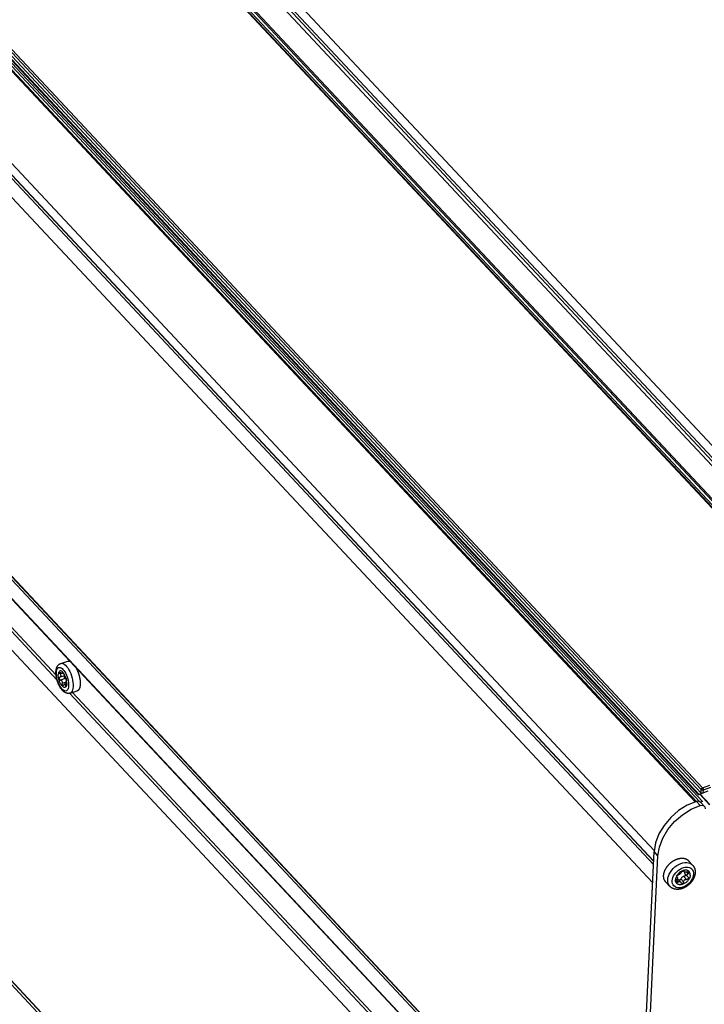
# Model space of a CAD drawing. Extents: x 0 to 594, y 0 to 420.
# Tile 88 of 157: x 460 to 495, y 125 to 176. Entities that reach past the tile are written whole.
import ezdxf

# ---------------------------------------------------------------- set-up
doc = ezdxf.new("R2010")
doc.units = 0
doc.header["$LTSCALE"] = 32.67
doc.layers.get('0').update_dxf_attribs({"linetype": 'CONTINUOUS'})

msp = doc.modelspace()

# ---------------------------------------------------------------- linework, layer by layer
at = {"color": 7, "linetype": 'CONTINUOUS'}
for p, q in [((449.303, 202.367), (507.841, 139.822)), ((449.577, 202.322), (508.003, 139.897)), ((449.744, 202.331), (508.098, 139.983)), ((451.647, 200.91), (507.488, 141.246)), ((436.114, 198.303), (494.609, 135.804)), ((436.202, 198.29), (494.664, 135.827)), ((434.052, 195.765), (492.503, 133.313)), ((433.935, 195.12), (492.462, 132.587)), ((434.017, 195.216), (492.47, 132.762)), ((434.026, 195.219), (492.471, 132.774)), ((492.418, 131.672), (433.892, 194.204)), ((506.25, 139.735), (460.934, 188.153)), ((506.326, 139.756), (460.938, 188.25)), ((505.771, 139.87), (460.804, 187.915)), ((505.821, 139.858), (460.853, 187.903)), ((461.115, 187.747), (506.087, 139.697)), ((449.951, 184.481), (494.918, 136.436)), ((450.017, 184.565), (494.984, 136.52)), ((449.455, 184.302), (494.834, 135.817)), ((449.528, 184.388), (494.977, 135.827)), ((494.779, 136.17), (449.623, 184.417)), ((494.815, 136.182), (449.678, 184.408)), ((449.942, 184.299), (494.909, 136.253)), ((433.004, 175.525), (491.463, 113.065)), ((433.077, 175.611), (491.535, 113.151)), ((433.094, 175.616), (491.552, 113.156)), ((491.419, 112.149), (432.961, 174.609)), ((491.433, 112.108), (432.974, 174.568)), ((491.299, 109.627), (432.841, 172.086)), ((439.62, 165.806), (461.85, 142.054)), ((439.769, 165.85), (461.799, 142.313)), ((432.065, 155.753), (490.601, 93.21)), ((432.146, 155.85), (490.609, 93.385)), ((432.155, 155.852), (490.61, 93.396)), ((462.039, 142.909), (462.403, 143.022)), ((462.239, 142.279), (461.997, 142.204)), ((462.101, 142.396), (462.005, 142.366)), ((462.272, 142.131), (462.03, 142.056)), ((462.176, 142.404), (462.13, 142.39)), ((462.158, 142.426), (462.139, 142.42)), ((462.239, 142.279), (462.241, 142.281)), ((462.322, 141.947), (462.113, 141.882)), ((462.323, 141.869), (462.23, 141.84)), ((462.321, 141.801), (462.28, 141.789)), ((462.513, 141.381), (462.877, 141.494)), ((462.486, 141.374), (484.716, 117.623)), ((462.635, 141.419), (484.665, 117.881)), ((494.909, 136.253), (494.918, 136.436)), ((494.779, 136.17), (494.845, 136.191)), ((494.845, 136.191), (494.852, 136.193)), ((494.845, 136.191), (495.343, 135.66)), ((494.852, 136.193), (495.349, 135.662)), ((495.02, 136.258), (495.027, 136.415)), ((494.864, 135.615), (494.665, 135.827)), ((494.977, 135.827), (494.87, 135.794)), ((494.873, 135.791), (495.072, 135.579)), ((491.558, 113.57), (492.493, 133.253)), ((491.757, 113.357), (492.692, 133.041)), ((492.692, 133.041), (492.493, 133.253)), ((494.472, 132.562), (494.263, 132.786)), ((493.66, 131.955), (493.682, 131.933)), ((493.662, 131.949), (493.671, 131.94)), ((493.671, 131.94), (493.665, 131.944)), ((493.998, 132.258), (494.041, 132.212)), ((494.012, 132.257), (494.031, 132.237)), ((494.022, 131.975), (494.161, 131.827)), ((494.079, 132.114), (494.214, 131.971)), ((494.163, 132.199), (494.24, 132.117)), ((494.232, 131.955), (494.243, 131.945)), ((493.304, 131.469), (493.095, 131.692)), ((493.657, 131.764), (493.725, 131.692)), ((493.717, 131.838), (493.849, 131.697)), ((493.867, 131.847), (494.005, 131.699))]:
    msp.add_line(p, q, dxfattribs=at)
for points in [[(462.403, 143.022), (462.409, 143.024), (462.415, 143.025), (462.421, 143.026), (462.427, 143.027), (462.433, 143.028), (462.44, 143.028), (462.446, 143.029), (462.452, 143.028), (462.459, 143.028), (462.465, 143.027), (462.472, 143.026), (462.479, 143.025), (462.485, 143.024), (462.492, 143.022), (462.499, 143.02), (462.501, 143.02)], [(462.513, 141.381), (462.506, 141.379), (462.498, 141.377), (462.491, 141.375), (462.484, 141.374), (462.476, 141.372), (462.468, 141.371), (462.461, 141.37), (462.453, 141.369), (462.445, 141.369), (462.437, 141.368), (462.43, 141.368), (462.422, 141.368), (462.414, 141.369), (462.406, 141.369), (462.397, 141.37), (462.389, 141.371), (462.381, 141.372), (462.373, 141.373), (462.364, 141.375), (462.356, 141.377), (462.347, 141.379), (462.339, 141.382), (462.33, 141.384), (462.321, 141.387), (462.313, 141.391), (462.304, 141.394), (462.295, 141.398), (462.286, 141.402), (462.277, 141.407), (462.267, 141.412), (462.258, 141.417), (462.249, 141.422), (462.24, 141.428), (462.23, 141.434), (462.221, 141.441), (462.211, 141.447), (462.202, 141.454), (462.193, 141.462), (462.183, 141.469), (462.174, 141.477), (462.165, 141.486), (462.156, 141.494), (462.147, 141.503), (462.138, 141.512), (462.129, 141.521), (462.121, 141.53), (462.112, 141.54), (462.104, 141.549), (462.096, 141.559), (462.087, 141.569), (462.079, 141.579), (462.071, 141.59), (462.064, 141.6), (462.056, 141.611), (462.048, 141.622), (462.041, 141.632), (462.033, 141.643), (462.026, 141.655), (462.019, 141.666), (462.012, 141.677), (462.005, 141.689), (461.998, 141.7), (461.991, 141.712), (461.985, 141.724), (461.978, 141.736), (461.972, 141.748), (461.965, 141.76), (461.959, 141.772), (461.953, 141.784), (461.947, 141.797), (461.941, 141.809), (461.935, 141.822), (461.93, 141.834), (461.924, 141.847), (461.918, 141.86), (461.913, 141.872), (461.908, 141.885), (461.903, 141.898), (461.898, 141.911), (461.893, 141.924), (461.888, 141.937), (461.883, 141.951), (461.878, 141.964), (461.874, 141.977), (461.869, 141.99), (461.865, 142.004), (461.861, 142.017), (461.857, 142.031), (461.853, 142.044), (461.849, 142.058), (461.845, 142.071), (461.841, 142.085), (461.838, 142.098), (461.834, 142.112), (461.831, 142.125), (461.828, 142.139), (461.825, 142.153), (461.822, 142.166), (461.819, 142.18), (461.817, 142.193), (461.814, 142.207), (461.812, 142.221), (461.809, 142.234), (461.807, 142.248), (461.805, 142.261), (461.803, 142.275), (461.802, 142.288), (461.8, 142.302), (461.798, 142.315), (461.797, 142.329), (461.796, 142.342), (461.795, 142.356), (461.794, 142.369), (461.793, 142.382), (461.793, 142.396), (461.792, 142.409), (461.792, 142.422), (461.792, 142.435), (461.792, 142.449), (461.792, 142.462), (461.792, 142.475), (461.793, 142.488)], [(461.793, 142.488), (461.794, 142.501), (461.794, 142.513), (461.796, 142.526), (461.797, 142.539), (461.798, 142.551), (461.8, 142.564), (461.802, 142.576), (461.804, 142.588), (461.806, 142.6), (461.808, 142.612), (461.811, 142.624), (461.814, 142.636), (461.817, 142.648), (461.82, 142.659), (461.823, 142.67), (461.827, 142.681), (461.831, 142.692), (461.834, 142.702), (461.839, 142.713), (461.843, 142.722), (461.847, 142.732), (461.852, 142.741), (461.856, 142.75), (461.861, 142.759), (461.866, 142.768), (461.871, 142.776), (461.876, 142.784), (461.882, 142.791), (461.887, 142.799), (461.892, 142.806), (461.898, 142.813), (461.903, 142.819), (461.909, 142.826), (461.915, 142.832), (461.921, 142.838), (461.926, 142.843), (461.932, 142.849), (461.939, 142.854), (461.945, 142.859), (461.951, 142.864), (461.957, 142.868), (461.964, 142.873), (461.97, 142.877), (461.977, 142.881), (461.983, 142.885), (461.99, 142.889), (461.997, 142.892), (462.003, 142.895), (462.01, 142.899), (462.017, 142.901), (462.024, 142.904), (462.031, 142.907), (462.039, 142.909)], [(461.815, 142.434), (461.823, 142.509), (461.838, 142.574), (461.86, 142.627), (461.889, 142.667), (461.924, 142.694), (461.964, 142.705), (462.008, 142.702), (462.055, 142.684), (462.104, 142.651), (462.153, 142.605), (462.202, 142.546), (462.249, 142.477), (462.292, 142.398), (462.332, 142.312), (462.367, 142.22), (462.396, 142.126), (462.418, 142.031), (462.434, 141.938), (462.442, 141.848), (462.442, 141.765)], [(462.252, 142.29), (462.219, 142.352), (462.183, 142.407), (462.145, 142.453), (462.107, 142.488), (462.069, 142.511), (462.034, 142.522), (462.001, 142.52), (461.972, 142.506), (461.948, 142.479), (461.929, 142.44), (461.916, 142.391), (461.91, 142.333)], [(462.039, 142.909), (462.052, 142.912), (462.103, 142.914), (462.159, 142.899), (462.217, 142.866), (462.277, 142.818), (462.336, 142.754), (462.394, 142.677), (462.45, 142.588), (462.501, 142.489), (462.548, 142.383), (462.588, 142.271), (462.622, 142.156), (462.647, 142.041), (462.665, 141.928), (462.674, 141.821), (462.674, 141.72)], [(462.834, 142.664), (462.835, 142.663), (462.841, 142.651), (462.847, 142.639), (462.853, 142.627), (462.859, 142.615), (462.865, 142.602), (462.871, 142.59), (462.877, 142.577), (462.883, 142.564), (462.888, 142.552), (462.894, 142.539), (462.9, 142.526), (462.905, 142.513), (462.91, 142.499), (462.916, 142.486), (462.921, 142.473), (462.926, 142.459), (462.931, 142.446), (462.936, 142.432), (462.94, 142.419), (462.945, 142.405), (462.95, 142.392), (462.954, 142.378), (462.959, 142.364), (462.963, 142.35), (462.967, 142.336), (462.971, 142.323), (462.975, 142.309), (462.979, 142.295), (462.983, 142.281), (462.986, 142.267), (462.99, 142.253), (462.993, 142.239), (462.996, 142.225), (463, 142.211), (463.003, 142.198), (463.006, 142.184), (463.008, 142.17), (463.011, 142.156), (463.014, 142.142), (463.016, 142.129), (463.018, 142.115), (463.021, 142.101), (463.023, 142.088), (463.025, 142.074), (463.027, 142.061), (463.028, 142.047), (463.03, 142.034), (463.031, 142.021), (463.033, 142.007), (463.034, 141.994), (463.035, 141.981), (463.036, 141.968), (463.037, 141.955), (463.037, 141.943), (463.038, 141.93), (463.038, 141.918), (463.039, 141.905), (463.039, 141.893), (463.039, 141.881), (463.039, 141.869), (463.038, 141.857), (463.038, 141.845), (463.038, 141.833)], [(462.442, 141.765), (462.434, 141.69), (462.419, 141.625), (462.397, 141.571), (462.368, 141.531), (462.333, 141.505), (462.293, 141.493), (462.249, 141.496), (462.202, 141.515), (462.153, 141.548), (462.104, 141.594), (462.055, 141.652), (462.008, 141.722), (461.965, 141.801), (461.925, 141.887), (461.89, 141.978), (461.861, 142.073), (461.839, 142.167), (461.823, 142.26), (461.815, 142.35), (461.815, 142.434)], [(462.347, 141.866), (462.345, 141.835), (462.341, 141.806), (462.335, 141.78), (462.327, 141.756), (462.318, 141.735), (462.308, 141.717), (462.296, 141.702), (462.282, 141.691), (462.268, 141.682), (462.252, 141.677), (462.235, 141.675), (462.217, 141.677), (462.199, 141.682), (462.18, 141.691), (462.161, 141.703), (462.141, 141.718), (462.122, 141.736), (462.102, 141.757), (462.082, 141.78), (462.063, 141.807), (462.045, 141.835), (462.027, 141.866), (462.01, 141.899), (461.994, 141.933), (461.979, 141.969), (461.965, 142.005), (461.953, 142.043), (461.942, 142.081), (461.932, 142.119), (461.924, 142.156), (461.918, 142.194), (461.913, 142.231), (461.91, 142.266), (461.909, 142.3), (461.91, 142.333)], [(462.03, 142.056), (462.013, 142.063), (461.997, 142.076), (461.984, 142.092), (461.975, 142.109), (461.969, 142.129), (461.966, 142.148), (461.968, 142.166)], [(461.997, 142.204), (461.988, 142.198), (461.979, 142.19), (461.973, 142.179), (461.968, 142.166)], [(461.98, 142.42), (461.98, 142.434), (461.984, 142.445), (461.992, 142.452), (461.994, 142.453)], [(462.005, 142.366), (461.993, 142.384), (461.985, 142.403), (461.98, 142.42)], [(461.994, 142.453), (462.003, 142.454), (462.016, 142.451), (462.032, 142.444), (462.048, 142.432)], [(461.997, 142.204), (462.016, 142.214), (462.028, 142.229), (462.036, 142.246), (462.039, 142.267)], [(462.005, 142.366), (462.018, 142.345), (462.028, 142.324), (462.035, 142.305), (462.038, 142.287), (462.039, 142.267)], [(462.03, 142.056), (462.047, 142.05), (462.062, 142.041), (462.076, 142.028), (462.089, 142.012), (462.101, 141.993), (462.11, 141.97), (462.115, 141.943), (462.117, 141.913), (462.113, 141.882)], [(462.13, 142.39), (462.128, 142.39), (462.119, 142.39), (462.108, 142.392), (462.096, 142.398), (462.081, 142.406), (462.065, 142.418), (462.048, 142.432)], [(462.139, 142.42), (462.14, 142.408), (462.139, 142.399), (462.135, 142.393), (462.13, 142.39)], [(462.139, 142.42), (462.138, 142.43), (462.14, 142.435), (462.141, 142.436)], [(462.141, 142.436), (462.145, 142.436), (462.152, 142.431), (462.162, 142.422), (462.173, 142.409), (462.185, 142.393), (462.196, 142.375), (462.206, 142.357), (462.215, 142.338)], [(462.298, 142.165), (462.293, 142.175), (462.286, 142.188), (462.278, 142.203), (462.27, 142.22), (462.261, 142.238), (462.252, 142.257), (462.243, 142.278), (462.233, 142.298), (462.224, 142.319), (462.215, 142.338)], [(462.225, 142.246), (462.227, 142.261), (462.232, 142.272), (462.239, 142.279)], [(462.228, 142.208), (462.226, 142.222), (462.225, 142.234), (462.225, 142.246)], [(462.272, 142.131), (462.262, 142.14), (462.251, 142.153), (462.242, 142.169), (462.234, 142.188), (462.228, 142.208)], [(462.267, 142.135), (462.248, 142.202), (462.235, 142.272), (462.234, 142.275)], [(462.338, 142.012), (462.326, 142.074), (462.307, 142.147), (462.282, 142.22), (462.252, 142.29)], [(462.33, 142.054), (462.319, 142.076), (462.304, 142.1), (462.288, 142.119), (462.272, 142.131)], [(462.298, 142.165), (462.303, 142.154), (462.309, 142.138), (462.313, 142.124)], [(462.322, 142.088), (462.324, 142.081), (462.328, 142.062), (462.331, 142.045)], [(462.323, 141.964), (462.324, 141.982), (462.325, 141.995), (462.327, 142.005), (462.329, 142.013), (462.331, 142.017)], [(462.331, 142.045), (462.333, 142.031), (462.333, 142.022), (462.331, 142.017)], [(462.347, 141.866), (462.347, 141.93), (462.34, 142.001), (462.338, 142.012)], [(462.164, 141.777), (462.154, 141.776), (462.142, 141.779), (462.131, 141.788), (462.122, 141.802), (462.115, 141.819), (462.111, 141.839), (462.111, 141.861), (462.113, 141.882)], [(462.19, 141.801), (462.179, 141.787), (462.167, 141.778), (462.164, 141.777)], [(462.19, 141.801), (462.201, 141.818), (462.213, 141.83), (462.225, 141.838), (462.23, 141.84)], [(462.23, 141.84), (462.236, 141.842), (462.247, 141.841), (462.257, 141.835), (462.266, 141.824), (462.274, 141.809), (462.28, 141.789)], [(462.301, 141.757), (462.297, 141.758), (462.29, 141.763), (462.285, 141.773), (462.28, 141.789)], [(462.319, 141.792), (462.314, 141.776), (462.309, 141.764), (462.303, 141.758), (462.301, 141.757)], [(462.324, 141.855), (462.324, 141.833), (462.322, 141.811), (462.319, 141.792)], [(462.324, 141.855), (462.323, 141.879), (462.322, 141.903), (462.322, 141.924), (462.322, 141.944), (462.323, 141.964)], [(462.674, 141.72), (462.665, 141.629), (462.647, 141.55), (462.621, 141.483), (462.587, 141.432), (462.547, 141.396), (462.513, 141.381)], [(463.038, 141.833), (463.037, 141.822), (463.036, 141.81), (463.035, 141.799), (463.034, 141.787), (463.033, 141.776), (463.032, 141.765), (463.03, 141.755), (463.029, 141.744), (463.027, 141.734), (463.025, 141.723), (463.024, 141.713), (463.021, 141.704), (463.019, 141.694), (463.017, 141.684), (463.015, 141.675), (463.012, 141.666), (463.009, 141.657), (463.006, 141.648), (463.004, 141.64), (463, 141.632), (462.997, 141.624), (462.994, 141.616), (462.991, 141.608), (462.987, 141.601), (462.983, 141.593), (462.98, 141.586), (462.976, 141.58), (462.972, 141.573), (462.968, 141.567), (462.964, 141.561), (462.959, 141.555), (462.955, 141.549), (462.95, 141.544), (462.946, 141.539), (462.941, 141.534), (462.936, 141.529), (462.931, 141.525), (462.926, 141.52), (462.921, 141.516), (462.916, 141.513), (462.91, 141.509), (462.905, 141.506), (462.9, 141.503), (462.894, 141.5), (462.888, 141.498), (462.883, 141.496), (462.877, 141.494)], [(494.918, 136.436), (494.918, 136.438), (494.918, 136.44), (494.918, 136.442), (494.919, 136.445), (494.919, 136.447), (494.92, 136.449), (494.92, 136.451), (494.921, 136.453), (494.922, 136.456), (494.922, 136.458), (494.923, 136.46), (494.924, 136.462), (494.925, 136.464), (494.926, 136.466), (494.927, 136.469), (494.928, 136.471), (494.93, 136.473), (494.931, 136.475), (494.932, 136.477), (494.934, 136.479), (494.935, 136.481), (494.937, 136.483), (494.938, 136.485), (494.94, 136.487), (494.942, 136.489), (494.943, 136.491), (494.945, 136.493), (494.947, 136.495), (494.949, 136.497), (494.951, 136.499), (494.952, 136.5), (494.954, 136.502), (494.956, 136.504), (494.958, 136.505), (494.96, 136.507), (494.963, 136.508), (494.965, 136.51), (494.967, 136.511), (494.969, 136.512), (494.971, 136.514), (494.973, 136.515), (494.976, 136.516), (494.978, 136.517), (494.98, 136.518), (494.982, 136.519), (494.984, 136.52)], [(495.027, 136.415), (495.025, 136.415), (495.022, 136.414), (495.02, 136.413), (495.018, 136.413), (495.015, 136.412), (495.013, 136.412), (495.011, 136.411), (495.008, 136.411), (495.006, 136.411), (495.003, 136.411), (495.001, 136.41), (494.998, 136.41), (494.995, 136.41), (494.993, 136.41), (494.99, 136.41), (494.988, 136.41), (494.985, 136.41), (494.983, 136.41), (494.98, 136.411), (494.978, 136.411), (494.975, 136.411), (494.973, 136.411), (494.97, 136.412), (494.968, 136.412), (494.965, 136.413), (494.963, 136.413), (494.96, 136.414), (494.958, 136.414), (494.955, 136.415), (494.953, 136.416), (494.951, 136.416), (494.949, 136.417), (494.946, 136.418), (494.944, 136.419), (494.942, 136.42), (494.94, 136.421), (494.938, 136.422), (494.936, 136.423), (494.934, 136.424), (494.932, 136.425), (494.93, 136.426), (494.928, 136.427), (494.927, 136.428), (494.925, 136.43), (494.923, 136.431), (494.922, 136.432), (494.921, 136.433), (494.919, 136.435), (494.918, 136.436)], [(494.984, 136.52), (495.357, 136.663)], [(494.984, 136.52), (494.986, 136.519), (494.987, 136.517), (494.988, 136.516), (494.99, 136.514), (494.991, 136.512), (494.992, 136.511), (494.993, 136.509), (494.995, 136.507), (494.996, 136.505), (494.997, 136.503), (494.998, 136.501), (495, 136.499), (495.001, 136.497), (495.002, 136.495), (495.003, 136.493), (495.004, 136.491), (495.005, 136.489), (495.007, 136.487), (495.008, 136.484), (495.009, 136.482), (495.01, 136.48), (495.011, 136.478), (495.012, 136.475), (495.013, 136.473), (495.014, 136.47), (495.015, 136.468), (495.016, 136.466), (495.017, 136.463), (495.017, 136.461), (495.018, 136.458), (495.019, 136.456), (495.02, 136.454), (495.021, 136.451), (495.021, 136.449), (495.022, 136.446), (495.022, 136.444), (495.023, 136.442), (495.024, 136.439), (495.024, 136.437), (495.025, 136.435), (495.025, 136.432), (495.025, 136.43), (495.026, 136.428), (495.026, 136.426), (495.026, 136.424), (495.027, 136.421), (495.027, 136.419), (495.027, 136.417), (495.027, 136.415)], [(495.027, 136.415), (495.399, 136.558)], [(495.246, 136.346), (494.852, 136.193)], [(494.952, 136.232), (494.951, 136.232), (494.949, 136.233), (494.947, 136.233), (494.944, 136.234), (494.942, 136.235), (494.94, 136.235), (494.938, 136.236), (494.935, 136.237), (494.933, 136.238), (494.931, 136.239), (494.929, 136.239), (494.927, 136.24), (494.925, 136.241), (494.923, 136.242), (494.921, 136.244), (494.92, 136.245), (494.918, 136.246), (494.916, 136.247), (494.915, 136.248), (494.913, 136.249), (494.912, 136.251), (494.91, 136.252), (494.909, 136.253)], [(494.665, 135.827), (494.198, 135.634), (493.752, 135.354), (493.348, 135.003), (493.005, 134.597), (492.74, 134.156), (492.566, 133.701), (492.493, 133.253)], [(492.692, 133.041), (492.765, 133.488), (492.939, 133.943), (493.204, 134.385), (493.546, 134.791), (493.95, 135.142), (494.397, 135.422), (494.864, 135.615)], [(494.873, 135.791), (494.868, 135.796), (494.814, 135.829), (494.745, 135.84), (494.665, 135.827)], [(494.864, 135.615), (494.964, 135.627), (495.045, 135.601), (495.072, 135.579)], [(495.072, 135.579), (495.097, 135.541), (495.113, 135.455)], [(492.985, 132.024), (492.986, 132.035), (492.987, 132.047), (492.988, 132.059), (492.99, 132.071), (492.991, 132.083), (492.993, 132.095), (492.995, 132.107), (492.997, 132.119), (493, 132.132), (493.003, 132.144), (493.005, 132.156), (493.009, 132.168), (493.012, 132.181), (493.016, 132.193), (493.02, 132.205), (493.024, 132.218), (493.028, 132.23), (493.032, 132.243), (493.037, 132.255), (493.042, 132.267), (493.047, 132.28), (493.053, 132.292), (493.058, 132.304), (493.064, 132.317), (493.07, 132.329), (493.076, 132.341), (493.083, 132.353), (493.089, 132.366), (493.096, 132.378), (493.103, 132.39), (493.11, 132.402), (493.117, 132.414), (493.125, 132.426), (493.133, 132.438), (493.141, 132.449), (493.149, 132.461), (493.157, 132.473), (493.165, 132.484), (493.174, 132.496), (493.183, 132.507), (493.192, 132.519), (493.201, 132.53), (493.21, 132.541), (493.22, 132.552), (493.229, 132.563), (493.239, 132.574), (493.249, 132.585), (493.259, 132.595), (493.269, 132.606), (493.279, 132.616), (493.29, 132.626), (493.3, 132.636), (493.311, 132.646), (493.322, 132.656), (493.333, 132.666), (493.344, 132.675), (493.355, 132.685), (493.366, 132.694), (493.378, 132.703), (493.389, 132.712), (493.401, 132.721), (493.412, 132.729), (493.424, 132.738), (493.436, 132.746), (493.448, 132.754), (493.46, 132.762), (493.472, 132.77), (493.484, 132.778), (493.496, 132.785), (493.508, 132.792), (493.521, 132.799), (493.533, 132.806), (493.545, 132.813), (493.558, 132.819), (493.57, 132.826), (493.583, 132.832), (493.596, 132.838), (493.608, 132.843), (493.621, 132.849), (493.633, 132.854), (493.646, 132.859), (493.659, 132.864), (493.671, 132.869), (493.684, 132.873), (493.697, 132.878), (493.709, 132.882), (493.722, 132.885), (493.735, 132.889), (493.747, 132.892), (493.76, 132.896), (493.773, 132.899), (493.785, 132.901), (493.798, 132.904), (493.81, 132.906), (493.823, 132.908), (493.835, 132.91), (493.847, 132.912), (493.86, 132.913), (493.872, 132.914), (493.884, 132.915), (493.896, 132.916), (493.908, 132.916), (493.92, 132.917), (493.932, 132.917), (493.944, 132.916), (493.955, 132.916), (493.967, 132.915), (493.978, 132.915), (493.99, 132.914), (494.001, 132.912), (494.012, 132.911), (494.023, 132.909), (494.034, 132.907), (494.045, 132.905), (494.056, 132.902), (494.066, 132.9), (494.077, 132.897), (494.087, 132.894), (494.097, 132.89), (494.107, 132.887), (494.117, 132.883), (494.127, 132.879), (494.137, 132.875), (494.146, 132.871), (494.155, 132.866), (494.164, 132.861), (494.173, 132.856), (494.182, 132.851), (494.191, 132.846), (494.199, 132.84), (494.208, 132.834), (494.216, 132.828), (494.224, 132.822), (494.232, 132.816), (494.239, 132.809), (494.246, 132.802), (494.254, 132.795), (494.261, 132.788), (494.263, 132.786)], [(493.194, 131.8), (493.207, 131.899), (493.234, 131.999), (493.276, 132.101), (493.332, 132.2), (493.4, 132.295), (493.479, 132.384), (493.567, 132.465), (493.663, 132.535), (493.763, 132.594), (493.866, 132.641), (493.97, 132.673), (494.072, 132.69), (494.169, 132.693), (494.261, 132.68), (494.344, 132.653), (494.417, 132.611), (494.472, 132.562)], [(493.426, 131.756), (493.437, 131.837), (493.46, 131.92), (493.496, 132.004), (493.544, 132.085), (493.603, 132.163), (493.671, 132.236), (493.746, 132.3), (493.827, 132.355), (493.912, 132.399), (493.997, 132.432), (494.082, 132.452), (494.165, 132.459), (494.242, 132.453), (494.313, 132.435), (494.376, 132.403), (494.428, 132.36), (494.47, 132.307), (494.499, 132.244), (494.515, 132.172), (494.518, 132.095)], [(494.472, 132.562), (494.479, 132.555), (494.486, 132.547), (494.493, 132.539), (494.499, 132.53), (494.506, 132.522), (494.512, 132.513), (494.518, 132.505), (494.524, 132.496), (494.53, 132.487), (494.535, 132.477), (494.54, 132.468), (494.545, 132.458), (494.55, 132.449), (494.555, 132.439), (494.56, 132.429), (494.564, 132.419), (494.568, 132.409), (494.572, 132.398), (494.576, 132.388), (494.579, 132.377), (494.582, 132.366), (494.585, 132.355), (494.588, 132.344), (494.591, 132.333), (494.593, 132.322), (494.595, 132.31), (494.597, 132.299), (494.599, 132.287), (494.601, 132.275), (494.602, 132.263), (494.603, 132.251), (494.604, 132.239), (494.604, 132.227), (494.604, 132.215), (494.604, 132.202), (494.604, 132.19), (494.604, 132.177)], [(493.095, 131.692), (493.09, 131.697), (493.084, 131.705), (493.077, 131.712), (493.071, 131.72), (493.065, 131.728), (493.059, 131.736), (493.054, 131.745), (493.048, 131.753), (493.043, 131.762), (493.038, 131.771), (493.033, 131.78), (493.029, 131.789), (493.024, 131.799), (493.02, 131.808), (493.016, 131.818), (493.013, 131.828), (493.009, 131.837), (493.006, 131.847), (493.003, 131.858), (493, 131.868), (492.998, 131.878), (492.995, 131.889), (492.993, 131.9), (492.991, 131.91), (492.99, 131.921), (492.988, 131.932), (492.987, 131.943), (492.986, 131.954), (492.986, 131.966), (492.985, 131.977), (492.985, 131.989), (492.985, 132), (492.985, 132.012), (492.985, 132.024)], [(494.604, 132.177), (494.603, 132.165), (494.602, 132.152), (494.601, 132.139), (494.599, 132.126), (494.597, 132.113), (494.595, 132.1), (494.593, 132.087), (494.591, 132.074), (494.588, 132.061), (494.585, 132.048), (494.582, 132.035), (494.578, 132.022), (494.574, 132.008), (494.57, 131.995), (494.566, 131.982), (494.562, 131.969), (494.557, 131.956), (494.552, 131.943), (494.547, 131.93), (494.542, 131.917), (494.536, 131.904), (494.53, 131.891), (494.524, 131.879), (494.518, 131.866), (494.511, 131.853), (494.505, 131.841), (494.498, 131.828), (494.491, 131.816), (494.483, 131.803), (494.476, 131.791), (494.468, 131.779), (494.46, 131.766), (494.452, 131.754), (494.444, 131.742), (494.436, 131.731), (494.427, 131.719), (494.418, 131.707), (494.409, 131.696), (494.4, 131.684), (494.391, 131.673), (494.381, 131.662), (494.372, 131.651), (494.362, 131.64), (494.352, 131.629), (494.342, 131.618), (494.332, 131.608), (494.321, 131.597), (494.311, 131.587), (494.3, 131.577), (494.289, 131.567), (494.278, 131.557), (494.267, 131.547), (494.256, 131.538), (494.245, 131.528), (494.233, 131.519), (494.222, 131.51), (494.21, 131.501), (494.198, 131.492), (494.186, 131.484), (494.174, 131.475), (494.162, 131.467), (494.15, 131.459), (494.138, 131.451), (494.126, 131.444), (494.113, 131.436), (494.101, 131.429), (494.088, 131.422), (494.075, 131.415), (494.063, 131.408), (494.05, 131.402), (494.037, 131.396), (494.024, 131.39), (494.011, 131.384), (493.998, 131.378), (493.985, 131.373), (493.972, 131.367), (493.958, 131.362), (493.945, 131.358), (493.932, 131.353), (493.919, 131.349), (493.906, 131.345), (493.892, 131.341), (493.879, 131.337), (493.866, 131.334), (493.852, 131.331), (493.839, 131.328), (493.826, 131.325), (493.813, 131.323), (493.799, 131.321), (493.786, 131.319), (493.773, 131.317), (493.76, 131.315), (493.747, 131.314), (493.734, 131.313), (493.721, 131.313), (493.708, 131.312), (493.695, 131.312), (493.683, 131.312), (493.67, 131.312), (493.657, 131.313), (493.645, 131.314), (493.633, 131.315), (493.62, 131.316), (493.608, 131.317), (493.596, 131.319), (493.584, 131.321), (493.573, 131.323), (493.561, 131.326), (493.549, 131.328), (493.538, 131.331), (493.527, 131.334), (493.516, 131.338), (493.505, 131.341), (493.494, 131.345), (493.483, 131.349), (493.473, 131.353), (493.462, 131.358), (493.452, 131.362), (493.442, 131.367), (493.432, 131.372), (493.423, 131.377), (493.413, 131.383), (493.404, 131.388), (493.394, 131.394), (493.385, 131.4), (493.376, 131.406), (493.368, 131.412), (493.359, 131.419), (493.351, 131.425), (493.342, 131.432), (493.334, 131.439), (493.326, 131.446), (493.319, 131.454), (493.311, 131.461), (493.304, 131.469)], [(494.518, 132.095), (494.508, 132.014), (494.484, 131.931), (494.448, 131.847), (494.4, 131.766), (494.341, 131.688), (494.273, 131.615), (494.198, 131.551), (494.117, 131.496), (494.033, 131.452), (493.947, 131.419), (493.862, 131.399), (493.78, 131.392), (493.702, 131.398), (493.632, 131.416), (493.569, 131.448), (493.516, 131.491), (493.475, 131.544), (493.446, 131.607), (493.429, 131.678), (493.426, 131.756)], [(494.354, 132.044), (494.351, 132.103), (494.336, 132.158), (494.311, 132.205), (494.275, 132.243), (494.23, 132.272), (494.177, 132.291), (494.118, 132.298), (494.054, 132.294), (493.989, 132.279), (493.922, 132.253), (493.858, 132.217), (493.796, 132.173), (493.74, 132.12), (493.691, 132.062), (493.651, 132), (493.62, 131.936), (493.6, 131.871), (493.591, 131.807)], [(494.354, 132.044), (494.351, 132.012), (494.344, 131.979), (494.335, 131.946), (494.323, 131.912), (494.309, 131.879), (494.291, 131.846), (494.271, 131.814), (494.248, 131.782), (494.224, 131.752), (494.197, 131.723), (494.168, 131.696), (494.138, 131.67), (494.107, 131.647), (494.074, 131.626), (494.041, 131.607), (494.007, 131.591), (493.972, 131.578), (493.938, 131.567), (493.904, 131.559), (493.871, 131.554), (493.838, 131.553), (493.807, 131.554), (493.777, 131.558), (493.748, 131.565), (493.721, 131.575), (493.696, 131.588), (493.674, 131.604), (493.654, 131.622), (493.636, 131.643), (493.621, 131.665), (493.609, 131.69), (493.6, 131.717), (493.594, 131.746), (493.591, 131.776), (493.591, 131.807)], [(493.66, 131.97), (493.665, 131.986), (493.673, 132.003), (493.684, 132.02), (493.697, 132.036), (493.712, 132.05), (493.728, 132.061), (493.743, 132.068)], [(493.665, 131.944), (493.663, 131.946), (493.66, 131.957), (493.66, 131.97)], [(493.663, 131.778), (493.677, 131.807), (493.686, 131.834), (493.692, 131.857), (493.695, 131.881)], [(493.671, 131.94), (493.681, 131.934), (493.682, 131.933)], [(493.682, 131.933), (493.688, 131.924), (493.692, 131.913), (493.695, 131.899), (493.695, 131.881)], [(493.898, 132.196), (493.887, 132.179), (493.874, 132.163), (493.859, 132.146), (493.844, 132.132), (493.828, 132.117), (493.81, 132.104), (493.793, 132.092), (493.776, 132.082), (493.759, 132.074), (493.743, 132.068)], [(494.022, 131.975), (493.995, 131.971), (493.967, 131.961), (493.94, 131.945), (493.915, 131.925), (493.894, 131.901), (493.878, 131.875), (493.867, 131.847)], [(493.898, 132.196), (493.909, 132.21), (493.924, 132.224), (493.941, 132.237), (493.959, 132.247), (493.978, 132.254), (493.995, 132.258), (494.01, 132.258), (494.021, 132.254), (494.026, 132.25)], [(494.102, 132.029), (494.09, 132.012), (494.075, 131.997), (494.058, 131.986), (494.04, 131.978), (494.022, 131.975)], [(494.026, 132.25), (494.028, 132.247), (494.031, 132.237)], [(494.041, 132.212), (494.039, 132.214), (494.033, 132.225), (494.031, 132.237)], [(494.179, 132.203), (494.155, 132.197), (494.133, 132.193), (494.112, 132.191), (494.092, 132.192), (494.075, 132.194), (494.06, 132.199), (494.048, 132.206), (494.041, 132.212)], [(494.111, 132.079), (494.086, 132.029), (494.056, 131.985)], [(494.065, 132.198), (494.064, 132.195), (494.06, 132.172)], [(494.06, 132.172), (494.062, 132.15), (494.068, 132.131), (494.079, 132.114)], [(494.113, 132.063), (494.111, 132.052), (494.108, 132.04), (494.102, 132.029)], [(494.11, 132.081), (494.111, 132.08), (494.113, 132.063)], [(494.26, 131.906), (494.258, 131.888), (494.251, 131.87), (494.239, 131.854), (494.223, 131.841), (494.203, 131.831), (494.182, 131.827), (494.161, 131.827)], [(494.179, 132.203), (494.201, 132.208), (494.223, 132.208), (494.242, 132.204), (494.256, 132.197), (494.263, 132.191)], [(494.189, 132.034), (494.192, 132.053), (494.199, 132.07), (494.208, 132.086), (494.222, 132.102), (494.24, 132.117)], [(494.214, 131.971), (494.204, 131.984), (494.195, 131.999), (494.19, 132.015), (494.189, 132.034)], [(494.232, 131.955), (494.216, 131.968), (494.214, 131.971)], [(494.272, 132.16), (494.266, 132.145), (494.256, 132.13), (494.24, 132.117)], [(494.243, 131.945), (494.247, 131.941), (494.256, 131.925), (494.26, 131.906)], [(494.263, 132.191), (494.266, 132.187), (494.272, 132.174), (494.272, 132.16)], [(493.304, 131.469), (493.298, 131.476), (493.25, 131.543), (493.216, 131.621), (493.197, 131.707), (493.194, 131.8)], [(493.663, 131.778), (493.657, 131.763), (493.652, 131.748), (493.649, 131.732), (493.648, 131.717)], [(493.661, 131.682), (493.657, 131.686), (493.651, 131.7), (493.648, 131.717)], [(493.725, 131.692), (493.709, 131.68), (493.693, 131.673), (493.679, 131.672), (493.667, 131.677), (493.661, 131.682)], [(493.717, 131.838), (493.711, 131.844), (493.692, 131.855)], [(493.725, 131.692), (493.74, 131.705), (493.756, 131.714), (493.773, 131.72), (493.791, 131.723), (493.809, 131.721), (493.827, 131.714), (493.845, 131.702), (493.849, 131.698)], [(493.849, 131.814), (493.82, 131.8), (493.768, 131.784)], [(493.798, 131.778), (493.78, 131.775), (493.776, 131.775)], [(493.867, 131.847), (493.86, 131.829), (493.848, 131.813), (493.833, 131.798), (493.816, 131.786), (493.798, 131.778)], [(493.849, 131.698), (493.86, 131.683), (493.872, 131.658)], [(493.887, 131.635), (493.882, 131.641), (493.872, 131.658)], [(494.005, 131.699), (494.001, 131.677), (493.992, 131.657), (493.979, 131.64), (493.964, 131.627), (493.946, 131.619), (493.928, 131.616), (493.91, 131.619), (493.895, 131.627), (493.887, 131.635)], [(494.005, 131.699), (494.01, 131.725), (494.018, 131.748), (494.03, 131.77), (494.045, 131.788), (494.064, 131.804), (494.086, 131.816), (494.109, 131.824), (494.134, 131.828), (494.161, 131.827)]]:
    msp.add_lwpolyline(points, dxfattribs=at)

doc.saveas('drawing.dxf')
